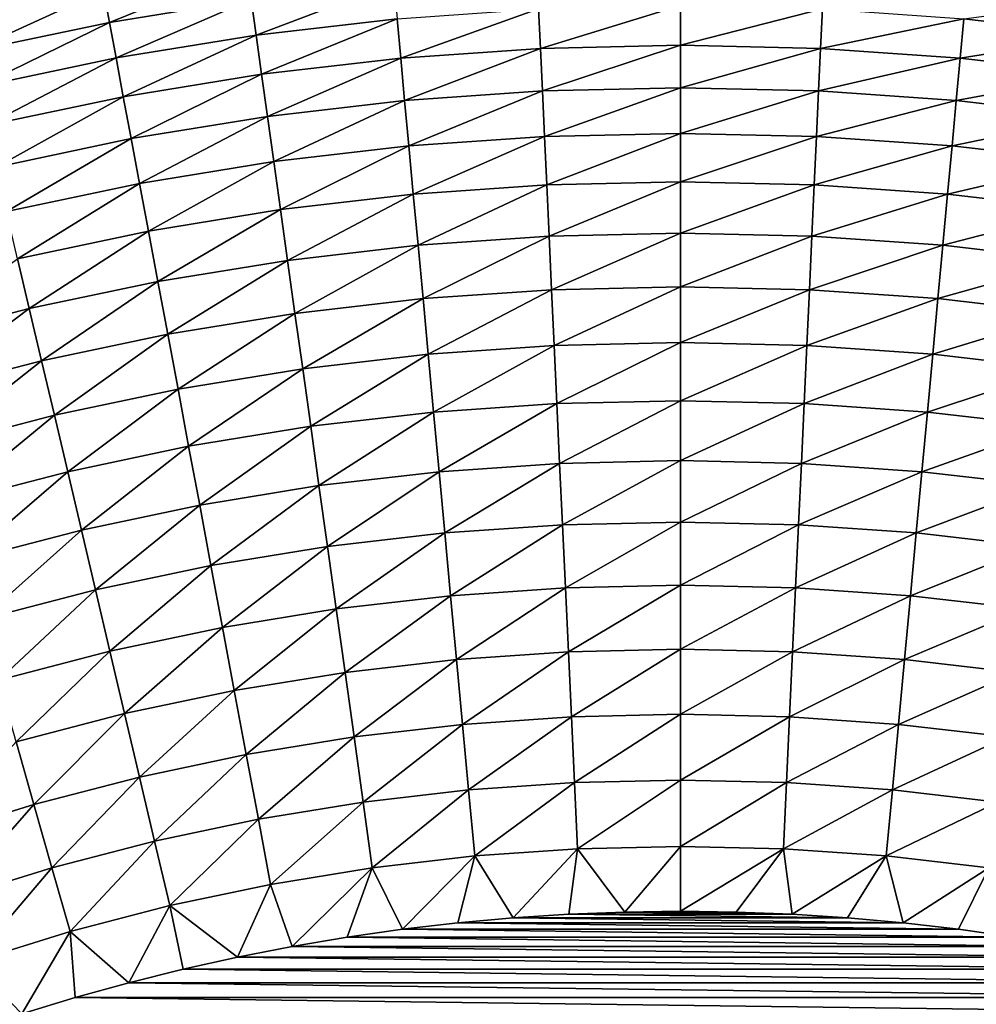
# Model space of a CAD drawing. Extents: x -260 to 260, y -882 to 882.
# Tile 165 of 234: x -9 to 4, y 607 to 621. Entities that reach past the tile are written whole.
import ezdxf

# ---------------------------------------------------------------- set-up
doc = ezdxf.new("R2010")
doc.units = 0
doc.header["$LTSCALE"] = 21.359881
for name, color, linetype in [('1', 7, 'CONTINUOUS'), ('2', 7, 'CONTINUOUS'), ('21', 7, 'CONTINUOUS'), ('25', 7, 'CONTINUOUS')]:
    doc.layers.add(name, color=color, linetype=linetype)

msp = doc.modelspace()

# ---------------------------------------------------------------- linework, layer by layer
at = {"layer": '1', "color": 7, "linetype": 'CONTINUOUS'}
for points in [[(253.525, 812.5), (-253.525, 0), (253.525, 0), (253.525, 812.5)], [(-253.525, 0), (253.525, 812.5), (116.582, 650.819), (-253.525, 0)], [(114.854, 648.894), (-253.525, 0), (116.582, 650.819), (114.854, 648.894)], [(113.045, 647.046), (-253.525, 0), (114.854, 648.894), (113.045, 647.046)], [(111.157, 645.277), (-253.525, 0), (113.045, 647.046), (111.157, 645.277)], [(109.196, 643.59), (-253.525, 0), (111.157, 645.277), (109.196, 643.59)], [(107.164, 641.99), (-253.525, 0), (109.196, 643.59), (107.164, 641.99)], [(105.065, 640.479), (-253.525, 0), (107.164, 641.99), (105.065, 640.479)], [(102.902, 639.059), (-253.525, 0), (105.065, 640.479), (102.902, 639.059)], [(100.681, 637.734), (-253.525, 0), (102.902, 639.059), (100.681, 637.734)], [(98.405, 636.505), (-253.525, 0), (100.681, 637.734), (98.405, 636.505)], [(96.078, 635.376), (-253.525, 0), (98.405, 636.505), (96.078, 635.376)], [(93.704, 634.347), (-253.525, 0), (96.078, 635.376), (93.704, 634.347)], [(91.289, 633.422), (-253.525, 0), (93.704, 634.347), (91.289, 633.422)], [(88.835, 632.602), (-253.525, 0), (91.289, 633.422), (88.835, 632.602)], [(86.349, 631.887), (-253.525, 0), (88.835, 632.602), (86.349, 631.887)], [(83.835, 631.281), (-253.525, 0), (86.349, 631.887), (83.835, 631.281)], [(81.296, 630.783), (-253.525, 0), (83.835, 631.281), (81.296, 630.783)], [(78.739, 630.395), (-253.525, 0), (81.296, 630.783), (78.739, 630.395)], [(76.167, 630.117), (-253.525, 0), (78.739, 630.395), (76.167, 630.117)], [(73.586, 629.95), (-253.525, 0), (76.167, 630.117), (73.586, 629.95)], [(71, 629.895), (-253.525, 0), (73.586, 629.95), (71, 629.895)], [(-129, 629.895), (-253.525, 0), (71, 629.895), (-129, 629.895)]]:
    msp.add_3dface(points, dxfattribs=at)
at = {"layer": '2', "color": 7, "linetype": 'CONTINUOUS'}
for points in [[(-129, 636.857, -9), (71, 636.857, -9), (201.2, 612.442, -9), (-129, 636.857, -9)], [(200.401, 612.494, -9), (-129, 636.857, -9), (201.2, 612.442, -9), (200.401, 612.494, -9)], [(-129, 636.857, -9), (200.401, 612.494, -9), (3.127, 623.39, -9), (-129, 636.857, -9)], [(3.127, 623.39, -9), (200.401, 612.494, -9), (5.204, 623.195, -9), (3.127, 623.39, -9)]]:
    msp.add_3dface(points, dxfattribs=at)
at = {"layer": '21', "color": 7, "linetype": 'CONTINUOUS'}
for points in [[(-2.277, 608.412, -29), (3.033, 608.344, -29), (-3.033, 608.344, -29), (-2.277, 608.412, -29)], [(-1.519, 608.461, -29), (2.277, 608.412, -29), (-2.277, 608.412, -29), (-1.519, 608.461, -29)], [(2.277, 608.412, -29), (3.033, 608.344, -29), (-2.277, 608.412, -29), (2.277, 608.412, -29)], [(-0.76, 608.49, -29), (1.519, 608.461, -29), (-1.519, 608.461, -29), (-0.76, 608.49, -29)], [(1.519, 608.461, -29), (2.277, 608.412, -29), (-1.519, 608.461, -29), (1.519, 608.461, -29)], [(0, 608.5, -29), (0.76, 608.49, -29), (-0.76, 608.49, -29), (0, 608.5, -29)], [(0.76, 608.49, -29), (1.519, 608.461, -29), (-0.76, 608.49, -29), (0.76, 608.49, -29)], [(-3.788, 608.256, -29), (4.54, 608.149, -29), (-4.54, 608.149, -29), (-3.788, 608.256, -29)], [(-3.033, 608.344, -29), (3.788, 608.256, -29), (-3.788, 608.256, -29), (-3.033, 608.344, -29)], [(3.788, 608.256, -29), (4.54, 608.149, -29), (-3.788, 608.256, -29), (3.788, 608.256, -29)], [(3.033, 608.344, -29), (3.788, 608.256, -29), (-3.033, 608.344, -29), (3.033, 608.344, -29)], [(-4.54, 608.149, -29), (5.289, 608.022, -29), (-5.289, 608.022, -29), (-4.54, 608.149, -29)], [(4.54, 608.149, -29), (5.289, 608.022, -29), (-4.54, 608.149, -29), (4.54, 608.149, -29)], [(-5.289, 608.022, -29), (6.034, 607.876, -29), (-6.034, 607.876, -29), (-5.289, 608.022, -29)], [(5.289, 608.022, -29), (6.034, 607.876, -29), (-5.289, 608.022, -29), (5.289, 608.022, -29)], [(-6.034, 607.876, -29), (6.776, 607.711, -29), (-6.776, 607.711, -29), (-6.034, 607.876, -29)], [(6.034, 607.876, -29), (6.776, 607.711, -29), (-6.034, 607.876, -29), (6.034, 607.876, -29)], [(-6.776, 607.711, -29), (7.513, 607.527, -29), (-7.513, 607.527, -29), (-6.776, 607.711, -29)], [(6.776, 607.711, -29), (7.513, 607.527, -29), (-6.776, 607.711, -29), (6.776, 607.711, -29)], [(-7.513, 607.527, -29), (8.245, 607.324, -29), (-8.245, 607.324, -29), (-7.513, 607.527, -29)], [(7.513, 607.527, -29), (8.245, 607.324, -29), (-7.513, 607.527, -29), (7.513, 607.527, -29)], [(-8.245, 607.324, -29), (8.971, 607.103, -29), (-8.971, 607.103, -29), (-8.245, 607.324, -29)], [(8.245, 607.324, -29), (8.971, 607.103, -29), (-8.245, 607.324, -29), (8.245, 607.324, -29)]]:
    msp.add_3dface(points, dxfattribs=at)
at = {"layer": '25', "color": 7, "linetype": 'CONTINUOUS'}
for points in [[(-7.934, 621.441, -20.161), (-9.794, 620.643, -20.976), (-9.885, 621.029, -20.161), (-7.934, 621.441, -20.161)], [(-7.861, 621.05, -20.976), (-9.794, 620.643, -20.976), (-7.934, 621.441, -20.161), (-7.861, 621.05, -20.976)], [(-5.91, 621.369, -20.976), (-7.779, 620.612, -21.766), (-7.861, 621.05, -20.976), (-5.91, 621.369, -20.976)], [(-5.849, 620.927, -21.766), (-7.779, 620.612, -21.766), (-5.91, 621.369, -20.976), (-5.849, 620.927, -21.766)], [(-3.906, 621.152, -21.766), (-5.78, 620.439, -22.528), (-5.849, 620.927, -21.766), (-3.906, 621.152, -21.766)], [(-3.861, 620.662, -22.528), (-5.78, 620.439, -22.528), (-3.906, 621.152, -21.766), (-3.861, 620.662, -22.528)], [(-7.861, 621.05, -20.976), (-9.692, 620.209, -21.766), (-9.794, 620.643, -20.976), (-7.861, 621.05, -20.976)], [(-7.779, 620.612, -21.766), (-9.692, 620.209, -21.766), (-7.861, 621.05, -20.976), (-7.779, 620.612, -21.766)], [(-5.849, 620.927, -21.766), (-7.688, 620.128, -22.528), (-7.779, 620.612, -21.766), (-5.849, 620.927, -21.766)], [(-5.78, 620.439, -22.528), (-7.688, 620.128, -22.528), (-5.849, 620.927, -21.766), (-5.78, 620.439, -22.528)], [(5.78, 620.439, -22.528), (3.861, 620.662, -22.528), (5.849, 620.927, -21.766), (5.78, 620.439, -22.528)], [(-1.932, 620.795, -22.528), (-3.811, 620.126, -23.258), (-3.861, 620.662, -22.528), (-1.932, 620.795, -22.528)], [(-1.907, 620.258, -23.258), (-3.811, 620.126, -23.258), (-1.932, 620.795, -22.528), (-1.907, 620.258, -23.258)], [(0, 620.84, -22.528), (-1.907, 620.258, -23.258), (-1.932, 620.795, -22.528), (0, 620.84, -22.528)], [(0, 620.302, -23.258), (-1.907, 620.258, -23.258), (0, 620.84, -22.528), (0, 620.302, -23.258)], [(1.932, 620.795, -22.528), (0, 620.302, -23.258), (0, 620.84, -22.528), (1.932, 620.795, -22.528)], [(1.907, 620.258, -23.258), (0, 620.302, -23.258), (1.932, 620.795, -22.528), (1.907, 620.258, -23.258)], [(3.861, 620.662, -22.528), (1.907, 620.258, -23.258), (1.932, 620.795, -22.528), (3.861, 620.662, -22.528)], [(-7.779, 620.612, -21.766), (-9.579, 619.729, -22.528), (-9.692, 620.209, -21.766), (-7.779, 620.612, -21.766)], [(-7.688, 620.128, -22.528), (-9.579, 619.729, -22.528), (-7.779, 620.612, -21.766), (-7.688, 620.128, -22.528)], [(-3.861, 620.662, -22.528), (-5.706, 619.906, -23.258), (-5.78, 620.439, -22.528), (-3.861, 620.662, -22.528)], [(-3.811, 620.126, -23.258), (-5.706, 619.906, -23.258), (-3.861, 620.662, -22.528), (-3.811, 620.126, -23.258)], [(3.811, 620.126, -23.258), (1.907, 620.258, -23.258), (3.861, 620.662, -22.528), (3.811, 620.126, -23.258)], [(5.78, 620.439, -22.528), (3.811, 620.126, -23.258), (3.861, 620.662, -22.528), (5.78, 620.439, -22.528)], [(-5.78, 620.439, -22.528), (-7.589, 619.599, -23.258), (-7.688, 620.128, -22.528), (-5.78, 620.439, -22.528)], [(-5.706, 619.906, -23.258), (-7.589, 619.599, -23.258), (-5.78, 620.439, -22.528), (-5.706, 619.906, -23.258)], [(5.706, 619.906, -23.258), (3.811, 620.126, -23.258), (5.78, 620.439, -22.528), (5.706, 619.906, -23.258)], [(-1.907, 620.258, -23.258), (-3.757, 619.547, -23.954), (-3.811, 620.126, -23.258), (-1.907, 620.258, -23.258)], [(-1.881, 619.678, -23.954), (-3.757, 619.547, -23.954), (-1.907, 620.258, -23.258), (-1.881, 619.678, -23.954)], [(0, 620.302, -23.258), (-1.881, 619.678, -23.954), (-1.907, 620.258, -23.258), (0, 620.302, -23.258)], [(0, 619.721, -23.954), (-1.881, 619.678, -23.954), (0, 620.302, -23.258), (0, 619.721, -23.954)], [(1.907, 620.258, -23.258), (0, 619.721, -23.954), (0, 620.302, -23.258), (1.907, 620.258, -23.258)], [(1.881, 619.678, -23.954), (0, 619.721, -23.954), (1.907, 620.258, -23.258), (1.881, 619.678, -23.954)], [(3.811, 620.126, -23.258), (1.881, 619.678, -23.954), (1.907, 620.258, -23.258), (3.811, 620.126, -23.258)], [(-7.688, 620.128, -22.528), (-9.456, 619.205, -23.258), (-9.579, 619.729, -22.528), (-7.688, 620.128, -22.528)], [(-7.589, 619.599, -23.258), (-9.456, 619.205, -23.258), (-7.688, 620.128, -22.528), (-7.589, 619.599, -23.258)], [(-3.811, 620.126, -23.258), (-5.626, 619.331, -23.954), (-5.706, 619.906, -23.258), (-3.811, 620.126, -23.258)], [(-3.757, 619.547, -23.954), (-5.626, 619.331, -23.954), (-3.811, 620.126, -23.258), (-3.757, 619.547, -23.954)], [(3.757, 619.547, -23.954), (1.881, 619.678, -23.954), (3.811, 620.126, -23.258), (3.757, 619.547, -23.954)], [(5.706, 619.906, -23.258), (3.757, 619.547, -23.954), (3.811, 620.126, -23.258), (5.706, 619.906, -23.258)], [(-5.706, 619.906, -23.258), (-7.482, 619.028, -23.954), (-7.589, 619.599, -23.258), (-5.706, 619.906, -23.258)], [(-5.626, 619.331, -23.954), (-7.482, 619.028, -23.954), (-5.706, 619.906, -23.258), (-5.626, 619.331, -23.954)], [(5.626, 619.331, -23.954), (3.757, 619.547, -23.954), (5.706, 619.906, -23.258), (5.626, 619.331, -23.954)], [(-1.881, 619.678, -23.954), (-3.7, 618.928, -24.614), (-3.757, 619.547, -23.954), (-1.881, 619.678, -23.954)], [(-1.852, 619.056, -24.614), (-3.7, 618.928, -24.614), (-1.881, 619.678, -23.954), (-1.852, 619.056, -24.614)], [(0, 619.721, -23.954), (-1.852, 619.056, -24.614), (-1.881, 619.678, -23.954), (0, 619.721, -23.954)], [(0, 619.099, -24.614), (-1.852, 619.056, -24.614), (0, 619.721, -23.954), (0, 619.099, -24.614)], [(1.881, 619.678, -23.954), (0, 619.099, -24.614), (0, 619.721, -23.954), (1.881, 619.678, -23.954)], [(1.852, 619.056, -24.614), (0, 619.099, -24.614), (1.881, 619.678, -23.954), (1.852, 619.056, -24.614)], [(3.757, 619.547, -23.954), (1.852, 619.056, -24.614), (1.881, 619.678, -23.954), (3.757, 619.547, -23.954)], [(-7.589, 619.599, -23.258), (-9.323, 618.639, -23.954), (-9.456, 619.205, -23.258), (-7.589, 619.599, -23.258)], [(-7.482, 619.028, -23.954), (-9.323, 618.639, -23.954), (-7.589, 619.599, -23.258), (-7.482, 619.028, -23.954)], [(-3.757, 619.547, -23.954), (-5.54, 618.714, -24.614), (-5.626, 619.331, -23.954), (-3.757, 619.547, -23.954)], [(-3.7, 618.928, -24.614), (-5.54, 618.714, -24.614), (-3.757, 619.547, -23.954), (-3.7, 618.928, -24.614)], [(3.7, 618.928, -24.614), (1.852, 619.056, -24.614), (3.757, 619.547, -23.954), (3.7, 618.928, -24.614)], [(5.626, 619.331, -23.954), (3.7, 618.928, -24.614), (3.757, 619.547, -23.954), (5.626, 619.331, -23.954)], [(-5.626, 619.331, -23.954), (-7.368, 618.416, -24.614), (-7.482, 619.028, -23.954), (-5.626, 619.331, -23.954)], [(-5.54, 618.714, -24.614), (-7.368, 618.416, -24.614), (-5.626, 619.331, -23.954), (-5.54, 618.714, -24.614)], [(5.54, 618.714, -24.614), (3.7, 618.928, -24.614), (5.626, 619.331, -23.954), (5.54, 618.714, -24.614)], [(-7.482, 619.028, -23.954), (-9.181, 618.034, -24.614), (-9.323, 618.639, -23.954), (-7.482, 619.028, -23.954)], [(-7.368, 618.416, -24.614), (-9.181, 618.034, -24.614), (-7.482, 619.028, -23.954), (-7.368, 618.416, -24.614)], [(-1.852, 619.056, -24.614), (-3.639, 618.27, -25.235), (-3.7, 618.928, -24.614), (-1.852, 619.056, -24.614)], [(-1.821, 618.396, -25.235), (-3.639, 618.27, -25.235), (-1.852, 619.056, -24.614), (-1.821, 618.396, -25.235)], [(0, 619.099, -24.614), (-1.821, 618.396, -25.235), (-1.852, 619.056, -24.614), (0, 619.099, -24.614)], [(0, 618.438, -25.235), (-1.821, 618.396, -25.235), (0, 619.099, -24.614), (0, 618.438, -25.235)], [(1.852, 619.056, -24.614), (0, 618.438, -25.235), (0, 619.099, -24.614), (1.852, 619.056, -24.614)], [(1.821, 618.396, -25.235), (0, 618.438, -25.235), (1.852, 619.056, -24.614), (1.821, 618.396, -25.235)], [(3.7, 618.928, -24.614), (1.821, 618.396, -25.235), (1.852, 619.056, -24.614), (3.7, 618.928, -24.614)], [(-3.7, 618.928, -24.614), (-5.449, 618.06, -25.235), (-5.54, 618.714, -24.614), (-3.7, 618.928, -24.614)], [(-3.639, 618.27, -25.235), (-5.449, 618.06, -25.235), (-3.7, 618.928, -24.614), (-3.639, 618.27, -25.235)], [(3.639, 618.27, -25.235), (1.821, 618.396, -25.235), (3.7, 618.928, -24.614), (3.639, 618.27, -25.235)], [(5.54, 618.714, -24.614), (3.639, 618.27, -25.235), (3.7, 618.928, -24.614), (5.54, 618.714, -24.614)], [(-5.54, 618.714, -24.614), (-7.247, 617.767, -25.235), (-7.368, 618.416, -24.614), (-5.54, 618.714, -24.614)], [(-5.449, 618.06, -25.235), (-7.247, 617.767, -25.235), (-5.54, 618.714, -24.614), (-5.449, 618.06, -25.235)], [(5.449, 618.06, -25.235), (3.639, 618.27, -25.235), (5.54, 618.714, -24.614), (5.449, 618.06, -25.235)], [(-7.368, 618.416, -24.614), (-9.029, 617.39, -25.235), (-9.181, 618.034, -24.614), (-7.368, 618.416, -24.614)], [(-7.247, 617.767, -25.235), (-9.029, 617.39, -25.235), (-7.368, 618.416, -24.614), (-7.247, 617.767, -25.235)], [(-1.821, 618.396, -25.235), (-3.575, 617.576, -25.816), (-3.639, 618.27, -25.235), (-1.821, 618.396, -25.235)], [(-1.789, 617.699, -25.816), (-3.575, 617.576, -25.816), (-1.821, 618.396, -25.235), (-1.789, 617.699, -25.816)], [(0, 618.438, -25.235), (-1.789, 617.699, -25.816), (-1.821, 618.396, -25.235), (0, 618.438, -25.235)], [(0, 617.741, -25.816), (-1.789, 617.699, -25.816), (0, 618.438, -25.235), (0, 617.741, -25.816)], [(1.821, 618.396, -25.235), (0, 617.741, -25.816), (0, 618.438, -25.235), (1.821, 618.396, -25.235)], [(1.789, 617.699, -25.816), (0, 617.741, -25.816), (1.821, 618.396, -25.235), (1.789, 617.699, -25.816)], [(3.639, 618.27, -25.235), (1.789, 617.699, -25.816), (1.821, 618.396, -25.235), (3.639, 618.27, -25.235)], [(-3.639, 618.27, -25.235), (-5.352, 617.369, -25.816), (-5.449, 618.06, -25.235), (-3.639, 618.27, -25.235)], [(-3.575, 617.576, -25.816), (-5.352, 617.369, -25.816), (-3.639, 618.27, -25.235), (-3.575, 617.576, -25.816)], [(3.575, 617.576, -25.816), (1.789, 617.699, -25.816), (3.639, 618.27, -25.235), (3.575, 617.576, -25.816)], [(5.449, 618.06, -25.235), (3.575, 617.576, -25.816), (3.639, 618.27, -25.235), (5.449, 618.06, -25.235)], [(-5.449, 618.06, -25.235), (-7.119, 617.081, -25.816), (-7.247, 617.767, -25.235), (-5.449, 618.06, -25.235)], [(-5.352, 617.369, -25.816), (-7.119, 617.081, -25.816), (-5.449, 618.06, -25.235), (-5.352, 617.369, -25.816)], [(5.352, 617.369, -25.816), (3.575, 617.576, -25.816), (5.449, 618.06, -25.235), (5.352, 617.369, -25.816)], [(-7.247, 617.767, -25.235), (-8.87, 616.712, -25.816), (-9.029, 617.39, -25.235), (-7.247, 617.767, -25.235)], [(-7.119, 617.081, -25.816), (-8.87, 616.712, -25.816), (-7.247, 617.767, -25.235), (-7.119, 617.081, -25.816)], [(-1.789, 617.699, -25.816), (-3.507, 616.848, -26.352), (-3.575, 617.576, -25.816), (-1.789, 617.699, -25.816)], [(-1.755, 616.969, -26.352), (-3.507, 616.848, -26.352), (-1.789, 617.699, -25.816), (-1.755, 616.969, -26.352)], [(0, 617.741, -25.816), (-1.755, 616.969, -26.352), (-1.789, 617.699, -25.816), (0, 617.741, -25.816)], [(0, 617.01, -26.352), (-1.755, 616.969, -26.352), (0, 617.741, -25.816), (0, 617.01, -26.352)], [(1.789, 617.699, -25.816), (0, 617.01, -26.352), (0, 617.741, -25.816), (1.789, 617.699, -25.816)], [(1.755, 616.969, -26.352), (0, 617.01, -26.352), (1.789, 617.699, -25.816), (1.755, 616.969, -26.352)], [(3.575, 617.576, -25.816), (1.755, 616.969, -26.352), (1.789, 617.699, -25.816), (3.575, 617.576, -25.816)], [(-3.575, 617.576, -25.816), (-5.251, 616.645, -26.352), (-5.352, 617.369, -25.816), (-3.575, 617.576, -25.816)], [(-3.507, 616.848, -26.352), (-5.251, 616.645, -26.352), (-3.575, 617.576, -25.816), (-3.507, 616.848, -26.352)], [(3.507, 616.848, -26.352), (1.755, 616.969, -26.352), (3.575, 617.576, -25.816), (3.507, 616.848, -26.352)], [(5.352, 617.369, -25.816), (3.507, 616.848, -26.352), (3.575, 617.576, -25.816), (5.352, 617.369, -25.816)], [(-8.87, 616.712, -25.816), (-10.602, 616.262, -25.816), (-9.029, 617.39, -25.235), (-8.87, 616.712, -25.816)], [(-5.352, 617.369, -25.816), (-6.984, 616.363, -26.352), (-7.119, 617.081, -25.816), (-5.352, 617.369, -25.816)], [(-5.251, 616.645, -26.352), (-6.984, 616.363, -26.352), (-5.352, 617.369, -25.816), (-5.251, 616.645, -26.352)], [(5.251, 616.645, -26.352), (3.507, 616.848, -26.352), (5.352, 617.369, -25.816), (5.251, 616.645, -26.352)], [(-7.119, 617.081, -25.816), (-8.702, 616, -26.352), (-8.87, 616.712, -25.816), (-7.119, 617.081, -25.816)], [(-6.984, 616.363, -26.352), (-8.702, 616, -26.352), (-7.119, 617.081, -25.816), (-6.984, 616.363, -26.352)], [(0, 617.01, -26.352), (-1.72, 616.208, -26.844), (-1.755, 616.969, -26.352), (0, 617.01, -26.352)], [(0, 616.248, -26.844), (-1.72, 616.208, -26.844), (0, 617.01, -26.352), (0, 616.248, -26.844)], [(1.755, 616.969, -26.352), (0, 616.248, -26.844), (0, 617.01, -26.352), (1.755, 616.969, -26.352)], [(-3.507, 616.848, -26.352), (-5.146, 615.89, -26.844), (-5.251, 616.645, -26.352), (-3.507, 616.848, -26.352)], [(-3.437, 616.089, -26.844), (-5.146, 615.89, -26.844), (-3.507, 616.848, -26.352), (-3.437, 616.089, -26.844)], [(-1.755, 616.969, -26.352), (-3.437, 616.089, -26.844), (-3.507, 616.848, -26.352), (-1.755, 616.969, -26.352)], [(-1.72, 616.208, -26.844), (-3.437, 616.089, -26.844), (-1.755, 616.969, -26.352), (-1.72, 616.208, -26.844)], [(1.72, 616.208, -26.844), (0, 616.248, -26.844), (1.755, 616.969, -26.352), (1.72, 616.208, -26.844)], [(3.507, 616.848, -26.352), (1.72, 616.208, -26.844), (1.755, 616.969, -26.352), (3.507, 616.848, -26.352)], [(3.437, 616.089, -26.844), (1.72, 616.208, -26.844), (3.507, 616.848, -26.352), (3.437, 616.089, -26.844)], [(5.251, 616.645, -26.352), (3.437, 616.089, -26.844), (3.507, 616.848, -26.352), (5.251, 616.645, -26.352)], [(-8.87, 616.712, -25.816), (-10.402, 615.559, -26.352), (-10.602, 616.262, -25.816), (-8.87, 616.712, -25.816)], [(-8.702, 616, -26.352), (-10.402, 615.559, -26.352), (-8.87, 616.712, -25.816), (-8.702, 616, -26.352)], [(-5.251, 616.645, -26.352), (-6.844, 615.613, -26.844), (-6.984, 616.363, -26.352), (-5.251, 616.645, -26.352)], [(-5.146, 615.89, -26.844), (-6.844, 615.613, -26.844), (-5.251, 616.645, -26.352), (-5.146, 615.89, -26.844)], [(5.146, 615.89, -26.844), (3.437, 616.089, -26.844), (5.251, 616.645, -26.352), (5.146, 615.89, -26.844)], [(-6.984, 616.363, -26.352), (-8.528, 615.258, -26.844), (-8.702, 616, -26.352), (-6.984, 616.363, -26.352)], [(-6.844, 615.613, -26.844), (-8.528, 615.258, -26.844), (-6.984, 616.363, -26.352), (-6.844, 615.613, -26.844)], [(-1.72, 616.208, -26.844), (-3.364, 615.302, -27.289), (-3.437, 616.089, -26.844), (-1.72, 616.208, -26.844)], [(-1.684, 615.418, -27.289), (-3.364, 615.302, -27.289), (-1.72, 616.208, -26.844), (-1.684, 615.418, -27.289)], [(0, 616.248, -26.844), (-1.684, 615.418, -27.289), (-1.72, 616.208, -26.844), (0, 616.248, -26.844)], [(0, 615.457, -27.289), (-1.684, 615.418, -27.289), (0, 616.248, -26.844), (0, 615.457, -27.289)], [(1.72, 616.208, -26.844), (0, 615.457, -27.289), (0, 616.248, -26.844), (1.72, 616.208, -26.844)], [(1.684, 615.418, -27.289), (0, 615.457, -27.289), (1.72, 616.208, -26.844), (1.684, 615.418, -27.289)], [(3.437, 616.089, -26.844), (1.684, 615.418, -27.289), (1.72, 616.208, -26.844), (3.437, 616.089, -26.844)], [(-3.437, 616.089, -26.844), (-5.037, 615.108, -27.289), (-5.146, 615.89, -26.844), (-3.437, 616.089, -26.844)], [(-3.364, 615.302, -27.289), (-5.037, 615.108, -27.289), (-3.437, 616.089, -26.844), (-3.364, 615.302, -27.289)], [(3.364, 615.302, -27.289), (1.684, 615.418, -27.289), (3.437, 616.089, -26.844), (3.364, 615.302, -27.289)], [(5.146, 615.89, -26.844), (3.364, 615.302, -27.289), (3.437, 616.089, -26.844), (5.146, 615.89, -26.844)], [(-8.702, 616, -26.352), (-10.193, 614.826, -26.844), (-10.402, 615.559, -26.352), (-8.702, 616, -26.352)], [(-8.528, 615.258, -26.844), (-10.193, 614.826, -26.844), (-8.702, 616, -26.352), (-8.528, 615.258, -26.844)], [(-5.146, 615.89, -26.844), (-6.699, 614.836, -27.289), (-6.844, 615.613, -26.844), (-5.146, 615.89, -26.844)], [(-5.037, 615.108, -27.289), (-6.699, 614.836, -27.289), (-5.146, 615.89, -26.844), (-5.037, 615.108, -27.289)], [(5.037, 615.108, -27.289), (3.364, 615.302, -27.289), (5.146, 615.89, -26.844), (5.037, 615.108, -27.289)], [(-6.844, 615.613, -26.844), (-8.347, 614.489, -27.289), (-8.528, 615.258, -26.844), (-6.844, 615.613, -26.844)], [(-6.699, 614.836, -27.289), (-8.347, 614.489, -27.289), (-6.844, 615.613, -26.844), (-6.699, 614.836, -27.289)], [(-1.684, 615.418, -27.289), (-3.289, 614.489, -27.685), (-3.364, 615.302, -27.289), (-1.684, 615.418, -27.289)], [(-1.646, 614.603, -27.685), (-3.289, 614.489, -27.685), (-1.684, 615.418, -27.289), (-1.646, 614.603, -27.685)], [(0, 615.457, -27.289), (-1.646, 614.603, -27.685), (-1.684, 615.418, -27.289), (0, 615.457, -27.289)], [(0, 614.641, -27.685), (-1.646, 614.603, -27.685), (0, 615.457, -27.289), (0, 614.641, -27.685)], [(1.684, 615.418, -27.289), (0, 614.641, -27.685), (0, 615.457, -27.289), (1.684, 615.418, -27.289)], [(1.646, 614.603, -27.685), (0, 614.641, -27.685), (1.684, 615.418, -27.289), (1.646, 614.603, -27.685)], [(3.364, 615.302, -27.289), (1.646, 614.603, -27.685), (1.684, 615.418, -27.289), (3.364, 615.302, -27.289)], [(-8.528, 615.258, -26.844), (-9.977, 614.065, -27.289), (-10.193, 614.826, -26.844), (-8.528, 615.258, -26.844)], [(-8.347, 614.489, -27.289), (-9.977, 614.065, -27.289), (-8.528, 615.258, -26.844), (-8.347, 614.489, -27.289)], [(-3.364, 615.302, -27.289), (-4.924, 614.3, -27.685), (-5.037, 615.108, -27.289), (-3.364, 615.302, -27.289)], [(-3.289, 614.489, -27.685), (-4.924, 614.3, -27.685), (-3.364, 615.302, -27.289), (-3.289, 614.489, -27.685)], [(3.289, 614.489, -27.685), (1.646, 614.603, -27.685), (3.364, 615.302, -27.289), (3.289, 614.489, -27.685)], [(5.037, 615.108, -27.289), (3.289, 614.489, -27.685), (3.364, 615.302, -27.289), (5.037, 615.108, -27.289)], [(-5.037, 615.108, -27.289), (-6.549, 614.034, -27.685), (-6.699, 614.836, -27.289), (-5.037, 615.108, -27.289)], [(-4.924, 614.3, -27.685), (-6.549, 614.034, -27.685), (-5.037, 615.108, -27.289), (-4.924, 614.3, -27.685)], [(4.924, 614.3, -27.685), (3.289, 614.489, -27.685), (5.037, 615.108, -27.289), (4.924, 614.3, -27.685)], [(-6.699, 614.836, -27.289), (-8.16, 613.695, -27.685), (-8.347, 614.489, -27.289), (-6.699, 614.836, -27.289)], [(-6.549, 614.034, -27.685), (-8.16, 613.695, -27.685), (-6.699, 614.836, -27.289), (-6.549, 614.034, -27.685)], [(-1.646, 614.603, -27.685), (-3.211, 613.655, -28.031), (-3.289, 614.489, -27.685), (-1.646, 614.603, -27.685)], [(-1.607, 613.766, -28.031), (-3.211, 613.655, -28.031), (-1.646, 614.603, -27.685), (-1.607, 613.766, -28.031)], [(0, 614.641, -27.685), (-1.607, 613.766, -28.031), (-1.646, 614.603, -27.685), (0, 614.641, -27.685)], [(0, 613.803, -28.031), (-1.607, 613.766, -28.031), (0, 614.641, -27.685), (0, 613.803, -28.031)], [(1.646, 614.603, -27.685), (0, 613.803, -28.031), (0, 614.641, -27.685), (1.646, 614.603, -27.685)], [(1.607, 613.766, -28.031), (0, 613.803, -28.031), (1.646, 614.603, -27.685), (1.607, 613.766, -28.031)], [(3.289, 614.489, -27.685), (1.607, 613.766, -28.031), (1.646, 614.603, -27.685), (3.289, 614.489, -27.685)], [(-8.347, 614.489, -27.289), (-9.754, 613.281, -27.685), (-9.977, 614.065, -27.289), (-8.347, 614.489, -27.289)], [(-8.16, 613.695, -27.685), (-9.754, 613.281, -27.685), (-8.347, 614.489, -27.289), (-8.16, 613.695, -27.685)], [(-3.289, 614.489, -27.685), (-4.808, 613.469, -28.031), (-4.924, 614.3, -27.685), (-3.289, 614.489, -27.685)], [(-3.211, 613.655, -28.031), (-4.808, 613.469, -28.031), (-3.289, 614.489, -27.685), (-3.211, 613.655, -28.031)], [(3.211, 613.655, -28.031), (1.607, 613.766, -28.031), (3.289, 614.489, -27.685), (3.211, 613.655, -28.031)], [(4.924, 614.3, -27.685), (3.211, 613.655, -28.031), (3.289, 614.489, -27.685), (4.924, 614.3, -27.685)], [(-4.924, 614.3, -27.685), (-6.395, 613.21, -28.031), (-6.549, 614.034, -27.685), (-4.924, 614.3, -27.685)], [(-4.808, 613.469, -28.031), (-6.395, 613.21, -28.031), (-4.924, 614.3, -27.685), (-4.808, 613.469, -28.031)], [(4.808, 613.469, -28.031), (3.211, 613.655, -28.031), (4.924, 614.3, -27.685), (4.808, 613.469, -28.031)], [(-6.549, 614.034, -27.685), (-7.968, 612.879, -28.031), (-8.16, 613.695, -27.685), (-6.549, 614.034, -27.685)], [(-6.395, 613.21, -28.031), (-7.968, 612.879, -28.031), (-6.549, 614.034, -27.685), (-6.395, 613.21, -28.031)], [(-1.607, 613.766, -28.031), (-3.132, 612.8, -28.326), (-3.211, 613.655, -28.031), (-1.607, 613.766, -28.031)], [(-1.568, 612.909, -28.326), (-3.132, 612.8, -28.326), (-1.607, 613.766, -28.031), (-1.568, 612.909, -28.326)], [(0, 613.803, -28.031), (-1.568, 612.909, -28.326), (-1.607, 613.766, -28.031), (0, 613.803, -28.031)], [(0, 612.945, -28.326), (-1.568, 612.909, -28.326), (0, 613.803, -28.031), (0, 612.945, -28.326)], [(1.607, 613.766, -28.031), (0, 612.945, -28.326), (0, 613.803, -28.031), (1.607, 613.766, -28.031)], [(1.568, 612.909, -28.326), (0, 612.945, -28.326), (1.607, 613.766, -28.031), (1.568, 612.909, -28.326)], [(3.211, 613.655, -28.031), (1.568, 612.909, -28.326), (1.607, 613.766, -28.031), (3.211, 613.655, -28.031)], [(-8.16, 613.695, -27.685), (-9.524, 612.474, -28.031), (-9.754, 613.281, -27.685), (-8.16, 613.695, -27.685)], [(-7.968, 612.879, -28.031), (-9.524, 612.474, -28.031), (-8.16, 613.695, -27.685), (-7.968, 612.879, -28.031)], [(-3.211, 613.655, -28.031), (-4.69, 612.62, -28.326), (-4.808, 613.469, -28.031), (-3.211, 613.655, -28.031)], [(-3.132, 612.8, -28.326), (-4.69, 612.62, -28.326), (-3.211, 613.655, -28.031), (-3.132, 612.8, -28.326)], [(3.132, 612.8, -28.326), (1.568, 612.909, -28.326), (3.211, 613.655, -28.031), (3.132, 612.8, -28.326)], [(4.808, 613.469, -28.031), (3.132, 612.8, -28.326), (3.211, 613.655, -28.031), (4.808, 613.469, -28.031)], [(-4.808, 613.469, -28.031), (-6.237, 612.367, -28.326), (-6.395, 613.21, -28.031), (-4.808, 613.469, -28.031)], [(-4.69, 612.62, -28.326), (-6.237, 612.367, -28.326), (-4.808, 613.469, -28.031), (-4.69, 612.62, -28.326)], [(4.69, 612.62, -28.326), (3.132, 612.8, -28.326), (4.808, 613.469, -28.031), (4.69, 612.62, -28.326)], [(-6.395, 613.21, -28.031), (-7.772, 612.044, -28.326), (-7.968, 612.879, -28.031), (-6.395, 613.21, -28.031)], [(-6.237, 612.367, -28.326), (-7.772, 612.044, -28.326), (-6.395, 613.21, -28.031), (-6.237, 612.367, -28.326)], [(-7.968, 612.879, -28.031), (-9.29, 611.649, -28.326), (-9.524, 612.474, -28.031), (-7.968, 612.879, -28.031)], [(-7.772, 612.044, -28.326), (-9.29, 611.649, -28.326), (-7.968, 612.879, -28.031), (-7.772, 612.044, -28.326)], [(-1.568, 612.909, -28.326), (-3.051, 611.93, -28.569), (-3.132, 612.8, -28.326), (-1.568, 612.909, -28.326)], [(-1.527, 612.036, -28.569), (-3.051, 611.93, -28.569), (-1.568, 612.909, -28.326), (-1.527, 612.036, -28.569)], [(0, 612.945, -28.326), (-1.527, 612.036, -28.569), (-1.568, 612.909, -28.326), (0, 612.945, -28.326)], [(0, 612.071, -28.569), (-1.527, 612.036, -28.569), (0, 612.945, -28.326), (0, 612.071, -28.569)], [(1.568, 612.909, -28.326), (0, 612.071, -28.569), (0, 612.945, -28.326), (1.568, 612.909, -28.326)], [(1.527, 612.036, -28.569), (0, 612.071, -28.569), (1.568, 612.909, -28.326), (1.527, 612.036, -28.569)], [(3.132, 612.8, -28.326), (1.527, 612.036, -28.569), (1.568, 612.909, -28.326), (3.132, 612.8, -28.326)], [(-3.132, 612.8, -28.326), (-4.569, 611.754, -28.569), (-4.69, 612.62, -28.326), (-3.132, 612.8, -28.326)], [(-3.051, 611.93, -28.569), (-4.569, 611.754, -28.569), (-3.132, 612.8, -28.326), (-3.051, 611.93, -28.569)], [(3.051, 611.93, -28.569), (1.527, 612.036, -28.569), (3.132, 612.8, -28.326), (3.051, 611.93, -28.569)], [(4.69, 612.62, -28.326), (3.051, 611.93, -28.569), (3.132, 612.8, -28.326), (4.69, 612.62, -28.326)], [(-4.69, 612.62, -28.326), (-6.077, 611.508, -28.569), (-6.237, 612.367, -28.326), (-4.69, 612.62, -28.326)], [(-4.569, 611.754, -28.569), (-6.077, 611.508, -28.569), (-4.69, 612.62, -28.326), (-4.569, 611.754, -28.569)], [(4.569, 611.754, -28.569), (3.051, 611.93, -28.569), (4.69, 612.62, -28.326), (4.569, 611.754, -28.569)], [(-6.237, 612.367, -28.326), (-7.572, 611.193, -28.569), (-7.772, 612.044, -28.326), (-6.237, 612.367, -28.326)], [(-6.077, 611.508, -28.569), (-7.572, 611.193, -28.569), (-6.237, 612.367, -28.326), (-6.077, 611.508, -28.569)], [(-7.772, 612.044, -28.326), (-9.05, 610.809, -28.569), (-9.29, 611.649, -28.326), (-7.772, 612.044, -28.326)], [(-7.572, 611.193, -28.569), (-9.05, 610.809, -28.569), (-7.772, 612.044, -28.326), (-7.572, 611.193, -28.569)], [(-1.527, 612.036, -28.569), (-2.97, 611.047, -28.758), (-3.051, 611.93, -28.569), (-1.527, 612.036, -28.569)], [(-1.486, 611.15, -28.758), (-2.97, 611.047, -28.758), (-1.527, 612.036, -28.569), (-1.486, 611.15, -28.758)], [(0, 612.071, -28.569), (-1.486, 611.15, -28.758), (-1.527, 612.036, -28.569), (0, 612.071, -28.569)], [(0, 611.184, -28.758), (-1.486, 611.15, -28.758), (0, 612.071, -28.569), (0, 611.184, -28.758)], [(1.527, 612.036, -28.569), (0, 611.184, -28.758), (0, 612.071, -28.569), (1.527, 612.036, -28.569)], [(1.486, 611.15, -28.758), (0, 611.184, -28.758), (1.527, 612.036, -28.569), (1.486, 611.15, -28.758)], [(3.051, 611.93, -28.569), (1.486, 611.15, -28.758), (1.527, 612.036, -28.569), (3.051, 611.93, -28.569)], [(-3.051, 611.93, -28.569), (-4.446, 610.876, -28.758), (-4.569, 611.754, -28.569), (-3.051, 611.93, -28.569)], [(-2.97, 611.047, -28.758), (-4.446, 610.876, -28.758), (-3.051, 611.93, -28.569), (-2.97, 611.047, -28.758)], [(2.97, 611.047, -28.758), (1.486, 611.15, -28.758), (3.051, 611.93, -28.569), (2.97, 611.047, -28.758)], [(4.569, 611.754, -28.569), (2.97, 611.047, -28.758), (3.051, 611.93, -28.569), (4.569, 611.754, -28.569)], [(-4.569, 611.754, -28.569), (-5.914, 610.636, -28.758), (-6.077, 611.508, -28.569), (-4.569, 611.754, -28.569)], [(-4.446, 610.876, -28.758), (-5.914, 610.636, -28.758), (-4.569, 611.754, -28.569), (-4.446, 610.876, -28.758)], [(4.446, 610.876, -28.758), (2.97, 611.047, -28.758), (4.569, 611.754, -28.569), (4.446, 610.876, -28.758)], [(-6.077, 611.508, -28.569), (-7.369, 610.329, -28.758), (-7.572, 611.193, -28.569), (-6.077, 611.508, -28.569)], [(-5.914, 610.636, -28.758), (-7.369, 610.329, -28.758), (-6.077, 611.508, -28.569), (-5.914, 610.636, -28.758)], [(-7.572, 611.193, -28.569), (-8.808, 609.956, -28.758), (-9.05, 610.809, -28.569), (-7.572, 611.193, -28.569)], [(-7.369, 610.329, -28.758), (-8.808, 609.956, -28.758), (-7.572, 611.193, -28.569), (-7.369, 610.329, -28.758)], [(-1.486, 611.15, -28.758), (-2.887, 610.154, -28.893), (-2.97, 611.047, -28.758), (-1.486, 611.15, -28.758)], [(-1.445, 610.254, -28.893), (-2.887, 610.154, -28.893), (-1.486, 611.15, -28.758), (-1.445, 610.254, -28.893)], [(0, 611.184, -28.758), (-1.445, 610.254, -28.893), (-1.486, 611.15, -28.758), (0, 611.184, -28.758)], [(0, 610.287, -28.893), (-1.445, 610.254, -28.893), (0, 611.184, -28.758), (0, 610.287, -28.893)], [(1.486, 611.15, -28.758), (0, 610.287, -28.893), (0, 611.184, -28.758), (1.486, 611.15, -28.758)], [(1.445, 610.254, -28.893), (0, 610.287, -28.893), (1.486, 611.15, -28.758), (1.445, 610.254, -28.893)], [(2.97, 611.047, -28.758), (1.445, 610.254, -28.893), (1.486, 611.15, -28.758), (2.97, 611.047, -28.758)], [(-2.97, 611.047, -28.758), (-4.323, 609.987, -28.893), (-4.446, 610.876, -28.758), (-2.97, 611.047, -28.758)], [(-2.887, 610.154, -28.893), (-4.323, 609.987, -28.893), (-2.97, 611.047, -28.758), (-2.887, 610.154, -28.893)], [(2.887, 610.154, -28.893), (1.445, 610.254, -28.893), (2.97, 611.047, -28.758), (2.887, 610.154, -28.893)], [(4.446, 610.876, -28.758), (2.887, 610.154, -28.893), (2.97, 611.047, -28.758), (4.446, 610.876, -28.758)], [(-8.808, 609.956, -28.758), (-10.228, 609.516, -28.758), (-9.05, 610.809, -28.569), (-8.808, 609.956, -28.758)], [(-4.446, 610.876, -28.758), (-5.749, 609.755, -28.893), (-5.914, 610.636, -28.758), (-4.446, 610.876, -28.758)], [(-4.323, 609.987, -28.893), (-5.749, 609.755, -28.893), (-4.446, 610.876, -28.758), (-4.323, 609.987, -28.893)], [(4.323, 609.987, -28.893), (2.887, 610.154, -28.893), (4.446, 610.876, -28.758), (4.323, 609.987, -28.893)], [(-5.914, 610.636, -28.758), (-7.163, 609.456, -28.893), (-7.369, 610.329, -28.758), (-5.914, 610.636, -28.758)], [(-5.749, 609.755, -28.893), (-7.163, 609.456, -28.893), (-5.914, 610.636, -28.758), (-5.749, 609.755, -28.893)], [(-7.369, 610.329, -28.758), (-8.562, 609.093, -28.893), (-8.808, 609.956, -28.758), (-7.369, 610.329, -28.758)], [(-7.163, 609.456, -28.893), (-8.562, 609.093, -28.893), (-7.369, 610.329, -28.758), (-7.163, 609.456, -28.893)], [(0, 610.287, -28.893), (-1.403, 609.352, -28.974), (-1.445, 610.254, -28.893), (0, 610.287, -28.893)], [(0, 609.384, -28.974), (-1.403, 609.352, -28.974), (0, 610.287, -28.893), (0, 609.384, -28.974)], [(1.445, 610.254, -28.893), (0, 609.384, -28.974), (0, 610.287, -28.893), (1.445, 610.254, -28.893)], [(-2.887, 610.154, -28.893), (-4.198, 609.093, -28.974), (-4.323, 609.987, -28.893), (-2.887, 610.154, -28.893)], [(-2.803, 609.254, -28.974), (-4.198, 609.093, -28.974), (-2.887, 610.154, -28.893), (-2.803, 609.254, -28.974)], [(-1.445, 610.254, -28.893), (-2.803, 609.254, -28.974), (-2.887, 610.154, -28.893), (-1.445, 610.254, -28.893)], [(-1.403, 609.352, -28.974), (-2.803, 609.254, -28.974), (-1.445, 610.254, -28.893), (-1.403, 609.352, -28.974)], [(1.403, 609.352, -28.974), (0, 609.384, -28.974), (1.445, 610.254, -28.893), (1.403, 609.352, -28.974)], [(2.887, 610.154, -28.893), (1.403, 609.352, -28.974), (1.445, 610.254, -28.893), (2.887, 610.154, -28.893)], [(2.803, 609.254, -28.974), (1.403, 609.352, -28.974), (2.887, 610.154, -28.893), (2.803, 609.254, -28.974)], [(4.323, 609.987, -28.893), (2.803, 609.254, -28.974), (2.887, 610.154, -28.893), (4.323, 609.987, -28.893)], [(-8.808, 609.956, -28.758), (-9.943, 608.665, -28.893), (-10.228, 609.516, -28.758), (-8.808, 609.956, -28.758)], [(-8.562, 609.093, -28.893), (-9.943, 608.665, -28.893), (-8.808, 609.956, -28.758), (-8.562, 609.093, -28.893)], [(-4.323, 609.987, -28.893), (-5.583, 608.867, -28.974), (-5.749, 609.755, -28.893), (-4.323, 609.987, -28.893)], [(-4.198, 609.093, -28.974), (-5.583, 608.867, -28.974), (-4.323, 609.987, -28.893), (-4.198, 609.093, -28.974)], [(4.198, 609.093, -28.974), (2.803, 609.254, -28.974), (4.323, 609.987, -28.893), (4.198, 609.093, -28.974)], [(-5.749, 609.755, -28.893), (-6.956, 608.577, -28.974), (-7.163, 609.456, -28.893), (-5.749, 609.755, -28.893)], [(-5.583, 608.867, -28.974), (-6.956, 608.577, -28.974), (-5.749, 609.755, -28.893), (-5.583, 608.867, -28.974)], [(-7.163, 609.456, -28.893), (-8.315, 608.224, -28.974), (-8.562, 609.093, -28.893), (-7.163, 609.456, -28.893)], [(-6.956, 608.577, -28.974), (-8.315, 608.224, -28.974), (-7.163, 609.456, -28.893), (-6.956, 608.577, -28.974)], [(-1.403, 609.352, -28.974), (-2.277, 608.412, -29), (-2.803, 609.254, -28.974), (-1.403, 609.352, -28.974)], [(-1.519, 608.461, -29), (-2.277, 608.412, -29), (-1.403, 609.352, -28.974), (-1.519, 608.461, -29)], [(-0.76, 608.49, -29), (-1.519, 608.461, -29), (-1.403, 609.352, -28.974), (-0.76, 608.49, -29)], [(0, 609.384, -28.974), (-0.76, 608.49, -29), (-1.403, 609.352, -28.974), (0, 609.384, -28.974)], [(0, 608.5, -29), (-0.76, 608.49, -29), (0, 609.384, -28.974), (0, 608.5, -29)], [(1.403, 609.352, -28.974), (0, 608.5, -29), (0, 609.384, -28.974), (1.403, 609.352, -28.974)], [(0.76, 608.49, -29), (0, 608.5, -29), (1.403, 609.352, -28.974), (0.76, 608.49, -29)], [(1.519, 608.461, -29), (0.76, 608.49, -29), (1.403, 609.352, -28.974), (1.519, 608.461, -29)], [(2.803, 609.254, -28.974), (1.519, 608.461, -29), (1.403, 609.352, -28.974), (2.803, 609.254, -28.974)], [(-2.803, 609.254, -28.974), (-3.788, 608.256, -29), (-4.198, 609.093, -28.974), (-2.803, 609.254, -28.974)], [(-3.033, 608.344, -29), (-3.788, 608.256, -29), (-2.803, 609.254, -28.974), (-3.033, 608.344, -29)], [(-2.277, 608.412, -29), (-3.033, 608.344, -29), (-2.803, 609.254, -28.974), (-2.277, 608.412, -29)], [(2.277, 608.412, -29), (1.519, 608.461, -29), (2.803, 609.254, -28.974), (2.277, 608.412, -29)], [(3.033, 608.344, -29), (2.277, 608.412, -29), (2.803, 609.254, -28.974), (3.033, 608.344, -29)], [(4.198, 609.093, -28.974), (3.033, 608.344, -29), (2.803, 609.254, -28.974), (4.198, 609.093, -28.974)], [(-8.562, 609.093, -28.893), (-9.656, 607.809, -28.974), (-9.943, 608.665, -28.893), (-8.562, 609.093, -28.893)], [(-8.315, 608.224, -28.974), (-9.656, 607.809, -28.974), (-8.562, 609.093, -28.893), (-8.315, 608.224, -28.974)], [(-4.198, 609.093, -28.974), (-5.289, 608.022, -29), (-5.583, 608.867, -28.974), (-4.198, 609.093, -28.974)], [(-4.54, 608.149, -29), (-5.289, 608.022, -29), (-4.198, 609.093, -28.974), (-4.54, 608.149, -29)], [(-3.788, 608.256, -29), (-4.54, 608.149, -29), (-4.198, 609.093, -28.974), (-3.788, 608.256, -29)], [(3.788, 608.256, -29), (3.033, 608.344, -29), (4.198, 609.093, -28.974), (3.788, 608.256, -29)], [(4.54, 608.149, -29), (3.788, 608.256, -29), (4.198, 609.093, -28.974), (4.54, 608.149, -29)], [(-5.583, 608.867, -28.974), (-6.034, 607.876, -29), (-6.956, 608.577, -28.974), (-5.583, 608.867, -28.974)], [(-5.289, 608.022, -29), (-6.034, 607.876, -29), (-5.583, 608.867, -28.974), (-5.289, 608.022, -29)], [(-6.956, 608.577, -28.974), (-7.513, 607.527, -29), (-8.315, 608.224, -28.974), (-6.956, 608.577, -28.974)], [(-6.776, 607.711, -29), (-7.513, 607.527, -29), (-6.956, 608.577, -28.974), (-6.776, 607.711, -29)], [(-6.034, 607.876, -29), (-6.776, 607.711, -29), (-6.956, 608.577, -28.974), (-6.034, 607.876, -29)], [(-8.315, 608.224, -28.974), (-8.971, 607.103, -29), (-9.656, 607.809, -28.974), (-8.315, 608.224, -28.974)], [(-8.245, 607.324, -29), (-8.971, 607.103, -29), (-8.315, 608.224, -28.974), (-8.245, 607.324, -29)], [(-7.513, 607.527, -29), (-8.245, 607.324, -29), (-8.315, 608.224, -28.974), (-7.513, 607.527, -29)], [(-8.971, 607.103, -29), (-9.692, 606.862, -29), (-9.656, 607.809, -28.974), (-8.971, 607.103, -29)]]:
    msp.add_3dface(points, dxfattribs=at)

doc.saveas('drawing.dxf')
